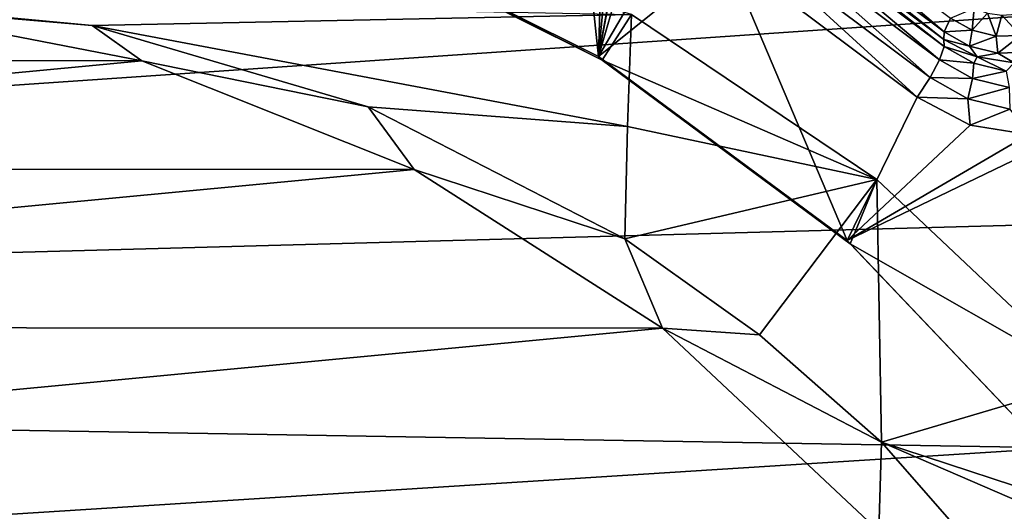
# Model space of a CAD drawing. Header units: metres. Extents: x -237 to 25, y -25 to 25.
# Tile 72 of 165: x -218.77 to -214.73, y 4.6 to 6.61. Entities that reach past the tile are written whole.
import ezdxf

# ---------------------------------------------------------------- set-up
doc = ezdxf.new("R2010")
doc.units = ezdxf.units.M
doc.layers.add('solid_10481232', color=7, linetype='CONTINUOUS')

msp = doc.modelspace()

# ---------------------------------------------------------------- linework, layer by layer
at = {"layer": 'solid_10481232'}
for points in [[(-216.239746, 8.103075, 82.718391), (-216.15155, 7.774865, 82.696404), (-216.390732, 6.461469, 82.756035)], [(-216.35054, 7.879357, 82.74601), (-216.239746, 8.103075, 82.718391), (-216.390732, 6.461469, 82.756035)], [(-216.522232, 7.702727, 82.788818), (-216.35054, 7.879357, 82.74601), (-216.390732, 6.461469, 82.756035)], [(-216.15155, 7.774865, 82.696404), (-216.189285, 7.527891, 82.705811), (-216.390732, 6.461469, 82.756035)], [(-216.522232, 7.702727, 82.788818), (-216.390732, 6.461469, 82.756035), (-217.521423, 7.025073, 83.037949)], [(-216.189285, 7.527891, 82.705811), (-216.151489, 7.281897, 82.696381), (-216.390732, 6.461469, 82.756035)], [(-216.151489, 7.281897, 82.696381), (-216.04155, 7.059028, 82.668968), (-216.390732, 6.461469, 82.756035)], [(-214.97319, 6.561767, 82.070526), (-215.758179, 7.149552, 82.266251), (-215.732025, 7.206313, 82.200661)], [(-214.947037, 6.618528, 82.004944), (-214.97319, 6.561767, 82.070526), (-215.732025, 7.206313, 82.200661)], [(-214.974762, 6.531315, 82.155647), (-215.75975, 7.119101, 82.351364), (-215.758179, 7.149552, 82.266251)], [(-214.972931, 6.501305, 82.25312), (-215.757919, 7.08909, 82.448837), (-215.75975, 7.119101, 82.351364)], [(-214.972931, 6.501305, 82.25312), (-215.75975, 7.119101, 82.351364), (-214.974762, 6.531315, 82.155647)], [(-214.97319, 6.561767, 82.070526), (-214.974762, 6.531315, 82.155647), (-215.758179, 7.149552, 82.266251)], [(-214.992462, 6.447078, 82.337646), (-215.777451, 7.034863, 82.533371), (-215.757919, 7.08909, 82.448837)], [(-214.972931, 6.501305, 82.25312), (-214.992462, 6.447078, 82.337646), (-215.757919, 7.08909, 82.448837)], [(-216.04155, 7.059028, 82.668968), (-215.869339, 6.881299, 82.626038), (-216.390732, 6.461469, 82.756035)], [(-215.031113, 6.374992, 82.399101), (-215.816101, 6.962778, 82.594818), (-215.777451, 7.034863, 82.533371)], [(-214.992462, 6.447078, 82.337646), (-215.031113, 6.374992, 82.399101), (-215.777451, 7.034863, 82.533371)], [(-216.376144, 6.446433, 82.859337), (-217.521423, 7.025073, 83.037949), (-216.390732, 6.461469, 82.756035)], [(-216.376144, 6.446433, 82.859337), (-217.504211, 7.008428, 83.140594), (-217.521423, 7.025073, 83.037949)], [(-216.256302, 6.633297, 84.717697), (-217.504211, 7.008428, 83.140594), (-216.376144, 6.446433, 82.859337)], [(-215.816101, 6.962778, 82.594818), (-215.084351, 6.293514, 82.430313), (-215.869339, 6.881299, 82.626038)], [(-215.031113, 6.374992, 82.399101), (-215.084351, 6.293514, 82.430313), (-215.816101, 6.962778, 82.594818)], [(-215.869339, 6.881299, 82.626038), (-215.37117, 5.706872, 82.501831), (-216.390732, 6.461469, 82.756035)], [(-215.869339, 6.881299, 82.626038), (-215.084351, 6.293514, 82.430313), (-215.37117, 5.706872, 82.501831)], [(-213.77533, 6.68638, 180.407639), (-234.69548, 6.843811, 96.184639), (-235.377869, 5.207863, 96.35482)], [(-214.167252, 5.783363, 180.505295), (-213.77533, 6.68638, 180.407639), (-235.377869, 5.207863, 96.35482)], [(-218.265244, 6.443817, 83.542892), (-221.820267, 6.445523, 84.42926), (-219.443451, 6.671221, 83.836655)], [(-219.646729, 6.700141, 85.574677), (-216.256302, 6.633297, 84.717697), (-218.468857, 6.587666, 85.261681)], [(-219.443451, 6.671221, 83.836655), (-219.646729, 6.700141, 85.574677), (-218.468857, 6.587666, 85.261681)], [(-218.265244, 6.443817, 83.542892), (-219.443451, 6.671221, 83.836655), (-218.468857, 6.587666, 85.261681)], [(-216.272034, 6.174521, 84.654564), (-218.468857, 6.587666, 85.261681), (-216.256302, 6.633297, 84.717697)], [(-215.249405, 5.956546, 84.385201), (-216.256302, 6.633297, 84.717697), (-216.376144, 6.446433, 82.859337)], [(-216.272034, 6.174521, 84.654564), (-216.256302, 6.633297, 84.717697), (-215.249405, 5.956546, 84.385201)], [(-214.858383, 6.568919, 81.982834), (-214.947037, 6.618528, 82.004944), (-214.850113, 6.658853, 81.959671)], [(-214.858383, 6.568919, 81.982834), (-214.850113, 6.658853, 81.959671), (-214.794937, 6.639184, 81.945915)], [(-214.7603, 6.544649, 81.958382), (-214.858383, 6.568919, 81.982834), (-214.794937, 6.639184, 81.945915)], [(-214.7603, 6.544649, 81.958382), (-214.794937, 6.639184, 81.945915), (-214.736359, 6.630868, 81.931305)], [(-214.659454, 6.54737, 81.933235), (-214.7603, 6.544649, 81.958382), (-214.736359, 6.630868, 81.931305)], [(-214.659454, 6.54737, 81.933235), (-214.736359, 6.630868, 81.931305), (-214.67778, 6.634508, 81.916702)], [(-218.265244, 6.443817, 83.542892), (-218.468857, 6.587666, 85.261681), (-217.335571, 6.25479, 84.929855)], [(-216.272034, 6.174521, 84.654564), (-217.335571, 6.25479, 84.929855), (-218.468857, 6.587666, 85.261681)], [(-214.858383, 6.568919, 81.982834), (-214.97319, 6.561767, 82.070526), (-214.947037, 6.618528, 82.004944)], [(-214.868912, 6.503418, 82.044533), (-214.974762, 6.531315, 82.155647), (-214.97319, 6.561767, 82.070526)], [(-214.868912, 6.503418, 82.044533), (-214.97319, 6.561767, 82.070526), (-214.858383, 6.568919, 81.982834)], [(-214.868912, 6.503418, 82.044533), (-214.858383, 6.568919, 81.982834), (-214.7603, 6.544649, 81.958382)], [(-214.75354, 6.474872, 82.015762), (-214.868912, 6.503418, 82.044533), (-214.7603, 6.544649, 81.958382)], [(-214.75354, 6.474872, 82.015762), (-214.7603, 6.544649, 81.958382), (-214.659454, 6.54737, 81.933235)], [(-214.634933, 6.478073, 81.986191), (-214.75354, 6.474872, 82.015762), (-214.659454, 6.54737, 81.933235)], [(-214.837891, 6.459435, 82.121521), (-214.972931, 6.501305, 82.25312), (-214.974762, 6.531315, 82.155647)], [(-214.868912, 6.503418, 82.044533), (-214.837891, 6.459435, 82.121521), (-214.974762, 6.531315, 82.155647)], [(-214.75354, 6.474872, 82.015762), (-214.837891, 6.459435, 82.121521), (-214.868912, 6.503418, 82.044533)], [(-214.852036, 6.433647, 82.222977), (-214.992462, 6.447078, 82.337646), (-214.972931, 6.501305, 82.25312)], [(-214.852036, 6.433647, 82.222977), (-214.972931, 6.501305, 82.25312), (-214.837891, 6.459435, 82.121521)], [(-214.75354, 6.474872, 82.015762), (-214.686142, 6.434666, 82.083687), (-214.837891, 6.459435, 82.121521)], [(-214.634933, 6.478073, 81.986191), (-214.686142, 6.434666, 82.083687), (-214.75354, 6.474872, 82.015762)], [(-218.265244, 6.443817, 83.542892), (-222.93837, 6.000148, 84.708031), (-221.820267, 6.445523, 84.42926)], [(-217.147858, 5.997534, 83.264297), (-222.93837, 6.000148, 84.708031), (-218.265244, 6.443817, 83.542892)], [(-217.147858, 5.997534, 83.264297), (-218.265244, 6.443817, 83.542892), (-217.335571, 6.25479, 84.929855)], [(-215.358337, 5.69334, 82.605568), (-216.390732, 6.461469, 82.756035), (-215.37117, 5.706872, 82.501831)], [(-215.358337, 5.69334, 82.605568), (-216.376144, 6.446433, 82.859337), (-216.390732, 6.461469, 82.756035)], [(-215.249405, 5.956546, 84.385201), (-216.376144, 6.446433, 82.859337), (-215.358337, 5.69334, 82.605568)], [(-214.856644, 6.371072, 82.30378), (-215.031113, 6.374992, 82.399101), (-214.992462, 6.447078, 82.337646)], [(-214.856644, 6.371072, 82.30378), (-214.992462, 6.447078, 82.337646), (-214.852036, 6.433647, 82.222977)], [(-214.856644, 6.371072, 82.30378), (-214.852036, 6.433647, 82.222977), (-214.718246, 6.400547, 82.189621)], [(-214.718246, 6.400547, 82.189621), (-214.852036, 6.433647, 82.222977), (-214.837891, 6.459435, 82.121521)], [(-214.718246, 6.400547, 82.189621), (-214.837891, 6.459435, 82.121521), (-214.686142, 6.434666, 82.083687)], [(-214.706345, 6.333886, 82.266312), (-214.856644, 6.371072, 82.30378), (-214.718246, 6.400547, 82.189621)], [(-214.875458, 6.287887, 82.360291), (-215.084351, 6.293514, 82.430313), (-215.031113, 6.374992, 82.399101)], [(-214.875458, 6.287887, 82.360291), (-215.031113, 6.374992, 82.399101), (-214.856644, 6.371072, 82.30378)], [(-214.875458, 6.287887, 82.360291), (-214.856644, 6.371072, 82.30378), (-214.706345, 6.333886, 82.266312)], [(-214.703217, 6.245271, 82.317345), (-214.875458, 6.287887, 82.360291), (-214.706345, 6.333886, 82.266312)], [(-215.084351, 6.293514, 82.430313), (-214.867126, 6.179638, 82.376152), (-215.37117, 5.706872, 82.501831)], [(-214.875458, 6.287887, 82.360291), (-214.867126, 6.179638, 82.376152), (-215.084351, 6.293514, 82.430313)], [(-214.703217, 6.245271, 82.317345), (-214.867126, 6.179638, 82.376152), (-214.875458, 6.287887, 82.360291)], [(-217.147858, 5.997534, 83.264297), (-217.335571, 6.25479, 84.929855), (-216.282623, 5.713191, 84.612106)], [(-216.272034, 6.174521, 84.654564), (-216.282623, 5.713191, 84.612106), (-217.335571, 6.25479, 84.929855)], [(-214.703217, 6.245271, 82.317345), (-214.627487, 6.140749, 82.316406), (-214.867126, 6.179638, 82.376152)], [(-216.272034, 6.174521, 84.654564), (-215.249405, 5.956546, 84.385201), (-216.282623, 5.713191, 84.612106)], [(-214.388794, 6.17971, 82.256897), (-214.492676, 4.783818, 82.282791), (-215.37117, 5.706872, 82.501831)], [(-214.627487, 6.140749, 82.316406), (-214.388794, 6.17971, 82.256897), (-215.37117, 5.706872, 82.501831)], [(-214.867126, 6.179638, 82.376152), (-214.627487, 6.140749, 82.316406), (-215.37117, 5.706872, 82.501831)], [(-217.147858, 5.997534, 83.264297), (-223.957916, 5.350994, 84.962234), (-222.93837, 6.000148, 84.708031)], [(-216.12854, 5.347195, 83.010155), (-223.957916, 5.350994, 84.962234), (-217.147858, 5.997534, 83.264297)], [(-216.12854, 5.347195, 83.010155), (-217.147858, 5.997534, 83.264297), (-216.282623, 5.713191, 84.612106)], [(-216.282623, 5.713191, 84.612106), (-215.249405, 5.956546, 84.385201), (-215.730484, 5.319231, 84.454529)], [(-215.730484, 5.319231, 84.454529), (-215.249405, 5.956546, 84.385201), (-215.229706, 4.87941, 84.323349)], [(-214.374954, 5.131966, 84.123032), (-215.249405, 5.956546, 84.385201), (-215.358337, 5.69334, 82.605568)], [(-214.374954, 5.131966, 84.123032), (-215.229706, 4.87941, 84.323349), (-215.249405, 5.956546, 84.385201)], [(-214.501633, 4.856084, 180.588608), (-214.167252, 5.783363, 180.505295), (-235.377869, 5.207863, 96.35482)], [(-216.12854, 5.347195, 83.010155), (-216.282623, 5.713191, 84.612106), (-215.730484, 5.319231, 84.454529)], [(-215.358337, 5.69334, 82.605568), (-215.37117, 5.706872, 82.501831), (-214.492676, 4.783818, 82.282791)], [(-214.480957, 4.771476, 82.386818), (-215.358337, 5.69334, 82.605568), (-214.492676, 4.783818, 82.282791)], [(-214.374954, 5.131966, 84.123032), (-215.358337, 5.69334, 82.605568), (-214.480957, 4.771476, 82.386818)], [(-216.12854, 5.347195, 83.010155), (-224.84436, 4.520119, 85.18325), (-223.957916, 5.350994, 84.962234)], [(-215.241653, 4.514088, 82.789024), (-224.84436, 4.520119, 85.18325), (-216.12854, 5.347195, 83.010155)], [(-216.12854, 5.347195, 83.010155), (-215.730484, 5.319231, 84.454529), (-215.229706, 4.87941, 84.323349)], [(-215.241653, 4.514088, 82.789024), (-216.12854, 5.347195, 83.010155), (-215.229706, 4.87941, 84.323349)], [(-214.501633, 4.856084, 180.588608), (-235.377869, 5.207863, 96.35482), (-235.870468, 3.503204, 96.477684)], [(-214.374954, 5.131966, 84.123032), (-214.413132, 4.61118, 84.119751), (-215.229706, 4.87941, 84.323349)], [(-214.777237, 3.907669, 180.657272), (-214.501633, 4.856084, 180.588608), (-235.870468, 3.503204, 96.477684)], [(-215.241653, 4.514088, 82.789024), (-215.229706, 4.87941, 84.323349), (-214.520035, 4.069016, 84.146408)], [(-215.229706, 4.87941, 84.323349), (-214.413132, 4.61118, 84.119751), (-213.65506, 4.199088, 83.930748)], [(-214.520035, 4.069016, 84.146408), (-215.229706, 4.87941, 84.323349), (-213.65506, 4.199088, 83.930748)], [(-213.971573, 4.580531, 183.060074), (-214.501633, 4.856084, 180.588608), (-214.777237, 3.907669, 180.657272)]]:
    msp.add_3dface(points, dxfattribs=at)

doc.saveas('drawing.dxf')
